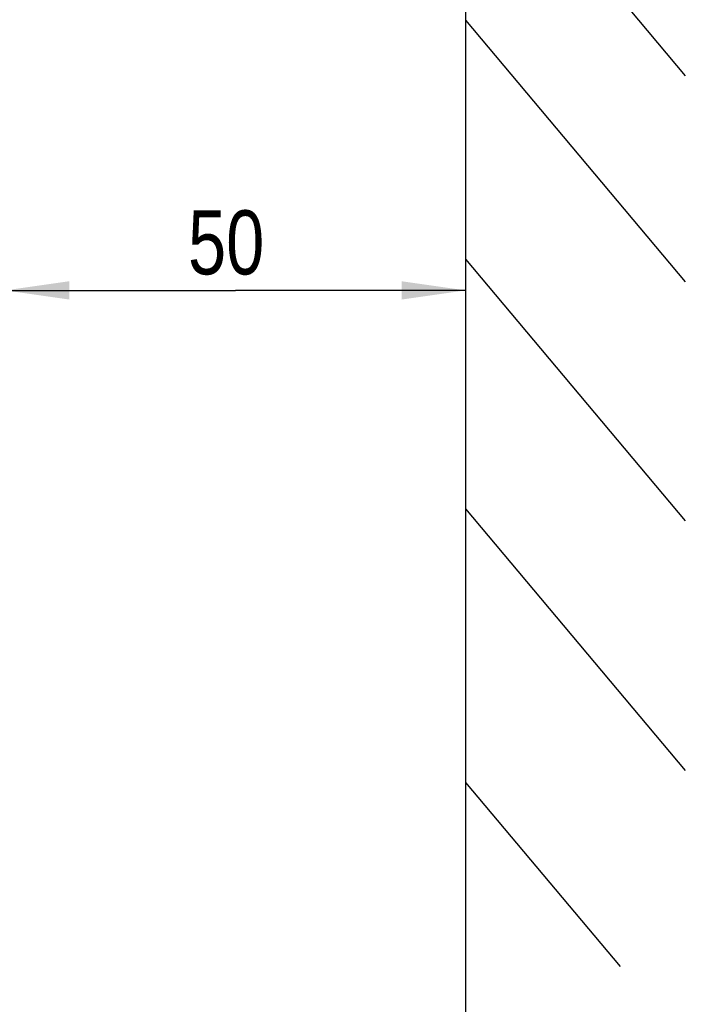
# Model space of a CAD drawing. Extents: x 0 to 594, y 0 to 420.
# Tile 7 of 27: x 123 to 159, y 217 to 271. Entities that reach past the tile are written whole.
import ezdxf

# ---------------------------------------------------------------- set-up
doc = ezdxf.new("R2010")
doc.units = 0
doc.header["$LTSCALE"] = 32.67
doc.layers.get('0').update_dxf_attribs({"linetype": 'CONTINUOUS'})
doc.styles.get("Standard").update_dxf_attribs({"font": 'txt', "width": 0.8})
doc.dimstyles.get("Standard").update_dxf_attribs({"dimtxt": 2.5, "dimasz": 2.5, "dimexe": 1.25, "dimexo": 0.625, "dimtad": 1, "dimcen": 2.5, "dimazin": 3, "dimtfac": 1, "dimtmove": 0, "dimatfit": 3})

# ---------------------------------------------------------------- blocks, each defined once
blk = doc.blocks.new('_FILLED')
at = {"color": 0, "linetype": 'BYBLOCK'}
blk.add_solid([(0, 0), (-1, 0.143), (-1, -0.143)], dxfattribs=at)
blk = doc.blocks.new('*D2')
at = {"color": 2, "linetype": 'CONTINUOUS'}
for p, q in [((121.763, 254.607), (121.763, 257.461)), ((146.92, 257.461), (146.92, 253.884)), ((121.763, 256.461), (134.342, 256.461)), ((146.92, 256.461), (134.342, 256.461))]:
    blk.add_line(p, q, dxfattribs=at)
at = {"color": 2, "linetype": 'CONTINUOUS', "xscale": 3.5, "yscale": 3.5, "zscale": 3.5, "rotation": 180}
blk.add_blockref('_FILLED', (121.763, 256.461), dxfattribs=at)
at = {"color": 2, "linetype": 'CONTINUOUS', "xscale": 3.5, "yscale": 3.5, "zscale": 3.5}
blk.add_blockref('_FILLED', (146.92, 256.461), dxfattribs=at)
at = {"color": 5, "linetype": 'CONTINUOUS', "width": 0.8}
blk.add_text('50', height=3.5, dxfattribs=at).set_placement((131.754, 257.336))

msp = doc.modelspace()

# ---------------------------------------------------------------- linework, layer by layer
at = {"color": 7, "linetype": 'CONTINUOUS'}
for p, q in [((146.92, 318.969), (146.92, 170.057)), ((146.92, 282.5), (158.92, 268.199)), ((146.92, 271.236), (158.92, 256.935)), ((146.92, 258.169), (158.92, 243.868)), ((146.92, 244.513), (158.92, 230.212)), ((146.92, 229.558), (155.367, 219.492))]:
    msp.add_line(p, q, dxfattribs=at)

# ---------------------------------------------------------------- dimensions: what is measured, and where the dimension line sits
at = {"color": 2, "linetype": 'CONTINUOUS'}
dim = msp.add_linear_dim(base=(121.763, 256.461), p1=(146.92, 253.884), p2=(121.763, 254.607), angle=180, dimstyle='Standard', dxfattribs=at)
dim.commit()
dim.dimension.update_dxf_attribs({"geometry": '*D2', "text_midpoint": (134.554, 259.086), "dimtype": 128})

doc.saveas('drawing.dxf')
